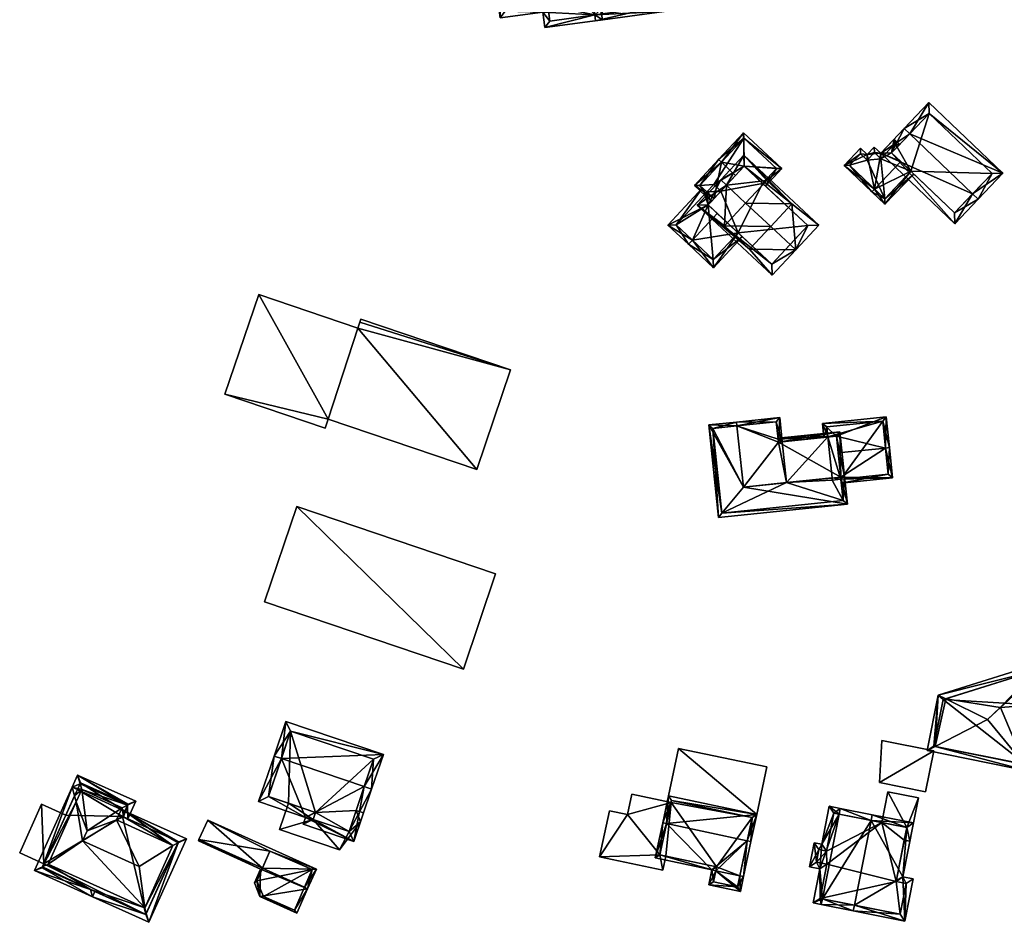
# Model space of a CAD drawing. Header units: inches. Extents: x 2685601 to 2690022, y 1235992 to 1239010.
# Tile 186 of 256: x 2689478 to 2689604, y 1237188 to 1237304. Entities that reach past the tile are written whole.
import ezdxf

# ---------------------------------------------------------------- set-up
doc = ezdxf.new("R2010")
doc.units = ezdxf.units.IN
doc.header["$MEASUREMENT"] = 0
doc.layers.add('Gebaeude Einzelhaus', color=10, linetype='Continuous')
doc.layers.add('Offenes Gebaeude', color=10, linetype='Continuous')

msp = doc.modelspace()

# ---------------------------------------------------------------- meshes
at = {"layer": 'Gebaeude Einzelhaus'}
mesh = msp.add_polyface(dxfattribs=at)
corners = [(2689550.09, 1237316.804, 490.164), (2689550.166, 1237316.203, 490.494), (2689550.91, 1237316.304, 490.494), (2689558.958, 1237311.053, 493.925), (2689551.709, 1237310.4, 493.747), (2689558.758, 1237318.123, 490.086), (2689550.069, 1237316.946, 490.086), (2689550.863, 1237309.956, 493.925), (2689550.819, 1237310.279, 493.747), (2689559.701, 1237311.154, 493.925), (2689551.614, 1237304.4, 490.663), (2689551.715, 1237303.656, 490.227), (2689560.555, 1237304.854, 490.227), (2689559.711, 1237305.496, 490.663), (2689558.115, 1237317.279, 490.495), (2689551.596, 1237311.236, 494.209), (2689539.457, 1237309.592, 494.209), (2689544.916, 1237304.771, 491.19), (2689551.614, 1237304.4, 490.495), (2689539.454, 1237304.031, 491.19), (2689538.714, 1237309.491, 494.209), (2689545.186, 1237302.773, 490.085), (2689552.606, 1237303.778, 490.085), (2689552.505, 1237304.52, 490.495), (2689544.186, 1237312.881, 492.653), (2689550.91, 1237316.304, 491.177), (2689544.263, 1237311.657, 493.378), (2689543.853, 1237316.448, 490.53), (2689550.663, 1237318.128, 490.086), (2689543.783, 1237317.196, 490.086), (2689539.132, 1237311.987, 492.776), (2689538.369, 1237312.036, 492.686), (2689550.09, 1237316.804, 490.818), (2689550.02, 1237317.284, 490.53), (2689550.166, 1237316.203, 491.177), (2689540.096, 1237304.875, 491.601), (2689545.559, 1237305.615, 491.601), (2689545.829, 1237303.616, 490.496), (2689552.505, 1237304.521, 481.485), (2689559.711, 1237305.496, 481.485), (2689551.614, 1237304.4, 481.485), (2689558.115, 1237317.279, 481.485), (2689550.166, 1237316.203, 481.485), (2689550.09, 1237316.804, 481.485), (2689550.069, 1237316.946, 481.485), (2689549.918, 1237316.925, 481.485), (2689550.02, 1237317.284, 481.485), (2689543.853, 1237316.448, 481.485), (2689539.736, 1237307.532, 490.499), (2689540.096, 1237304.875, 481.485), (2689539.736, 1237307.532, 481.485), (2689545.559, 1237305.615, 481.485), (2689545.829, 1237303.616, 481.485), (2689551.614, 1237304.399, 481.485), (2689544.186, 1237312.881, 481.485), (2689544.61, 1237306.141, 481.485)]
mesh.append_faces([[corners[k] for k in face] for face in [(21, 18, 22), (22, 18, 23), (17, 37, 21), (21, 37, 18), (17, 36, 37), (20, 35, 19), (19, 35, 17), (17, 35, 36), (20, 16, 35), (16, 20, 30), (30, 20, 31), (25, 33, 28), (28, 33, 29), (29, 33, 27), (34, 32, 25), (25, 32, 33), (16, 30, 20), (20, 30, 31), (16, 26, 30), (27, 28, 29), (24, 25, 27), (27, 25, 28), (16, 15, 26), (26, 15, 24), (24, 15, 25), (18, 22, 23), (18, 21, 22), (18, 17, 21), (17, 16, 19), (19, 16, 20), (18, 8, 17), (17, 8, 16), (16, 8, 15), (15, 8, 4), (6, 2, 0), (0, 2, 1), (9, 14, 5), (5, 14, 6), (6, 14, 2), (9, 3, 14), (10, 13, 11), (11, 13, 12), (12, 13, 9), (9, 13, 3), (10, 3, 7), (10, 12, 3), (3, 12, 9), (10, 11, 12), (5, 3, 9), (3, 4, 7), (7, 4, 8), (0, 2, 6), (6, 2, 5), (5, 2, 3), (3, 2, 4), (0, 1, 2)]], dxfattribs={"color": 13})
mesh.append_faces([[corners[k] for k in face] for face in [(55, 49, 50), (54, 51, 55), (55, 51, 49), (54, 53, 51), (51, 53, 52), (44, 45, 46), (46, 45, 47), (47, 45, 54), (54, 45, 53), (37, 52, 18), (18, 52, 53), (37, 51, 52), (37, 36, 51), (49, 51, 35), (35, 51, 36), (49, 48, 50), (48, 16, 30), (49, 35, 48), (48, 35, 16), (27, 33, 47), (47, 33, 46), (33, 6, 46), (46, 6, 44), (32, 0, 33), (33, 0, 6), (34, 1, 32), (32, 1, 0), (25, 2, 34), (34, 2, 1), (15, 2, 25), (15, 4, 2), (38, 41, 39), (38, 42, 41), (42, 45, 43), (43, 45, 44), (38, 40, 42), (42, 40, 45), (1, 42, 0), (0, 42, 43), (0, 43, 6), (6, 43, 44), (2, 42, 1), (14, 41, 2), (2, 41, 42), (14, 39, 41), (3, 13, 14), (14, 13, 39), (18, 13, 10), (40, 38, 18), (18, 38, 13), (13, 38, 39), (10, 7, 18), (18, 7, 8)]], dxfattribs={"color": 41})
mesh = msp.add_polyface(dxfattribs=at)
corners = [(2689600.306, 1237281.371, 491.047), (2689588.459, 1237286.598, 488.393), (2689597.998, 1237277.501, 488.393), (2689592.215, 1237289.087, 491.047), (2689591.491, 1237289.778, 491.047), (2689601.03, 1237280.681, 491.047), (2689604.213, 1237284.019, 488.393), (2689594.674, 1237293.115, 488.393), (2689589.873, 1237286.631, 488.997), (2689594.708, 1237291.701, 488.969), (2689597.964, 1237278.915, 488.997), (2689602.799, 1237283.985, 488.969), (2689597.964, 1237278.915, 481.759), (2689602.799, 1237283.985, 481.759), (2689594.708, 1237291.701, 481.759), (2689590.568, 1237287.359, 487.707), (2689590.568, 1237287.359, 481.759), (2689589.873, 1237286.631, 487.707), (2689592.359, 1237284.261, 487.513), (2689591.036, 1237285.522, 488.108), (2689592.359, 1237284.261, 481.759), (2689589.873, 1237286.631, 481.759)]
mesh.append_faces([[corners[k] for k in face] for face in [(11, 9, 6), (6, 9, 7), (5, 10, 0), (0, 11, 5), (5, 11, 6), (8, 10, 2), (2, 10, 5), (1, 8, 2), (3, 8, 4), (9, 3, 4), (7, 9, 4), (4, 8, 1), (3, 7, 4), (0, 6, 3), (3, 6, 7), (0, 5, 6), (0, 2, 5), (4, 1, 3), (3, 1, 0), (0, 1, 2)]], dxfattribs={"color": 13})
mesh.append_faces([[corners[k] for k in face] for face in [(13, 20, 14), (14, 20, 16), (16, 20, 21), (13, 12, 20), (12, 18, 20), (18, 8, 19), (19, 8, 17), (12, 10, 18), (18, 10, 8), (8, 15, 17), (15, 14, 16), (15, 9, 14), (8, 3, 15), (15, 3, 9), (9, 11, 14), (14, 11, 13), (11, 12, 13), (11, 10, 12), (11, 0, 10)]], dxfattribs={"color": 41})
mesh = msp.add_polyface(dxfattribs=at)
corners = [(2689570.879, 1237284.916, 488.342), (2689575.733, 1237284.634, 487.035), (2689570.806, 1237289.226, 487.035), (2689573.251, 1237282.705, 488.342), (2689573.617, 1237282.364, 488.342), (2689567.949, 1237285.429, 489.026), (2689567.584, 1237285.769, 489.026), (2689569.772, 1237283.729, 489.026), (2689564.464, 1237282.423, 487.984), (2689566.993, 1237280.748, 488.098), (2689566.652, 1237280.383, 487.984), (2689565.17, 1237282.448, 488.098), (2689575.026, 1237284.609, 487.246), (2689570.831, 1237288.52, 487.245), (2689573.251, 1237282.705, 481.395), (2689575.026, 1237284.609, 481.395), (2689570.831, 1237288.52, 481.395), (2689565.17, 1237282.448, 481.395), (2689566.066, 1237281.613, 487.33), (2689566.066, 1237281.613, 481.395), (2689566.993, 1237280.748, 487.828), (2689570.879, 1237284.916, 481.395), (2689566.943, 1237282.554, 481.395), (2689567.87, 1237281.689, 481.395)]
mesh.append_faces([[corners[k] for k in face] for face in [(1, 13, 2), (2, 13, 6), (6, 13, 5), (4, 12, 1), (1, 12, 13), (4, 3, 12), (5, 11, 6), (6, 11, 8), (8, 11, 10), (10, 11, 9), (5, 9, 7), (5, 8, 9), (9, 8, 10), (5, 6, 8), (0, 5, 7), (0, 2, 5), (5, 2, 6), (4, 1, 3), (3, 1, 0), (0, 1, 2)]], dxfattribs={"color": 13})
mesh.append_faces([[corners[k] for k in face] for face in [(16, 22, 17), (17, 22, 19), (16, 21, 22), (22, 21, 23), (16, 15, 21), (21, 15, 14), (9, 18, 20), (18, 17, 19), (9, 11, 18), (18, 11, 17), (5, 17, 11), (5, 16, 17), (5, 13, 16), (13, 15, 16), (13, 12, 15), (15, 12, 14), (14, 12, 3)]], dxfattribs={"color": 41})
mesh = msp.add_polyface(dxfattribs=at)
corners = [(2689592.359, 1237284.261, 487.513), (2689588.998, 1237280.013, 487.35), (2689592.72, 1237283.916, 487.35), (2689587.659, 1237281.98, 488.108), (2689587.314, 1237281.618, 488.108), (2689591.036, 1237285.522, 488.108), (2689590.568, 1237287.359, 487.707), (2689590.913, 1237287.721, 487.707), (2689590.189, 1237288.411, 487.458), (2689589.873, 1237286.631, 487.707), (2689588.459, 1237286.598, 487.458), (2689586.708, 1237286.423, 487.171), (2689587.629, 1237287.389, 487.171), (2689583.738, 1237285.029, 486.875), (2689585.848, 1237287.241, 486.875), (2689588.981, 1237280.719, 487.513), (2689585.865, 1237286.535, 487), (2689584.444, 1237285.045, 487), (2689587.645, 1237286.681, 487.296), (2689586.725, 1237285.716, 487.296), (2689590.205, 1237287.705, 487.582), (2689588.475, 1237285.891, 487.582), (2689590.568, 1237287.359, 481.759), (2689590.205, 1237287.705, 481.759), (2689588.475, 1237285.891, 481.759), (2689587.645, 1237286.681, 481.759), (2689586.725, 1237285.716, 481.759), (2689585.865, 1237286.535, 481.759), (2689584.444, 1237285.045, 481.759), (2689588.981, 1237280.719, 481.759), (2689592.359, 1237284.261, 481.759), (2689589.873, 1237286.631, 481.759)]
mesh.append_faces([[corners[k] for k in face] for face in [(4, 17, 3), (20, 7, 6), (20, 8, 7), (18, 10, 21), (21, 10, 20), (20, 10, 8), (18, 12, 10), (16, 11, 19), (19, 11, 18), (18, 11, 12), (16, 14, 11), (4, 13, 17), (17, 13, 16), (16, 13, 14), (4, 15, 1), (1, 15, 2), (2, 15, 0), (4, 3, 15), (3, 13, 4), (3, 11, 13), (13, 11, 14), (9, 10, 5), (5, 10, 3), (3, 10, 11), (11, 10, 12), (6, 8, 9), (9, 8, 10), (6, 7, 8), (3, 0, 5), (4, 1, 3), (3, 1, 0), (0, 1, 2)]], dxfattribs={"color": 13})
mesh.append_faces([[corners[k] for k in face] for face in [(26, 28, 27), (26, 29, 28), (31, 23, 22), (26, 24, 29), (29, 24, 30), (30, 24, 31), (31, 24, 23), (26, 25, 24), (0, 15, 30), (30, 15, 29), (3, 29, 15), (3, 28, 29), (3, 17, 28), (17, 16, 28), (28, 16, 27), (16, 26, 27), (16, 19, 26), (19, 18, 26), (26, 18, 25), (18, 24, 25), (18, 21, 24), (21, 20, 24), (24, 20, 23), (23, 20, 22), (22, 20, 6)]], dxfattribs={"color": 41})
mesh = msp.add_polyface(dxfattribs=at)
corners = [(2689570.829, 1237286.33, 488.648), (2689573.773, 1237283.084, 488.84), (2689577.006, 1237280.069, 488.841), (2689568.596, 1237282.467, 490.922), (2689571.058, 1237280.171, 490.922), (2689577.523, 1237274.144, 490.922), (2689574.292, 1237277.157, 490.922), (2689580.489, 1237277.326, 488.648), (2689567.864, 1237283.149, 490.922), (2689571.568, 1237274.234, 488.887), (2689564.818, 1237279.881, 488.648), (2689574.478, 1237270.878, 488.648), (2689568.334, 1237277.25, 488.889), (2689568.334, 1237277.25, 490.163), (2689574.291, 1237277.156, 490.922), (2689571.568, 1237274.234, 490.163), (2689577.006, 1237280.069, 489.974), (2689573.773, 1237283.084, 489.974), (2689579.075, 1237277.276, 489.17), (2689574.428, 1237272.291, 489.156), (2689576.791, 1237274.825, 490.921), (2689570.879, 1237284.916, 489.171), (2689566.231, 1237279.931, 489.156), (2689579.075, 1237277.276, 481.395), (2689574.428, 1237272.291, 481.395), (2689573.251, 1237282.705, 488.342), (2689573.251, 1237282.705, 481.395), (2689570.879, 1237284.916, 488.342), (2689569.772, 1237283.729, 489.026), (2689566.993, 1237280.748, 488.098), (2689566.231, 1237279.931, 487.828), (2689566.993, 1237280.748, 487.828), (2689567.402, 1237278.839, 488.458), (2689570.087, 1237276.337, 487.276), (2689570.087, 1237276.337, 481.395), (2689567.87, 1237281.689, 481.395), (2689566.231, 1237279.931, 481.395), (2689570.879, 1237284.916, 481.395)]
mesh.append_faces([[corners[k] for k in face] for face in [(22, 19, 10), (10, 19, 11), (3, 22, 8), (21, 3, 8), (8, 22, 10), (0, 21, 8), (18, 21, 7), (7, 21, 0), (5, 19, 20), (20, 18, 5), (11, 19, 5), (5, 18, 7), (17, 4, 16), (16, 4, 14), (15, 14, 13), (13, 14, 4), (3, 12, 4), (9, 5, 6), (9, 11, 5), (8, 10, 3), (3, 10, 12), (12, 10, 9), (9, 10, 11), (3, 0, 8), (0, 2, 7), (7, 2, 5), (5, 2, 6), (4, 1, 3), (3, 1, 0), (0, 1, 2)]], dxfattribs={"color": 13})
mesh.append_faces([[corners[k] for k in face] for face in [(26, 35, 37), (23, 34, 26), (26, 34, 35), (35, 34, 36), (23, 24, 34), (24, 33, 34), (32, 22, 30), (24, 19, 33), (33, 19, 32), (32, 19, 22), (22, 29, 30), (30, 29, 31), (28, 21, 27), (22, 3, 29), (29, 3, 28), (28, 3, 21), (21, 25, 27), (25, 23, 26), (21, 18, 25), (25, 18, 23), (18, 19, 23), (23, 19, 24), (18, 20, 19), (12, 15, 13), (12, 9, 15), (12, 13, 4), (17, 1, 4), (2, 17, 16), (2, 1, 17), (14, 2, 16), (9, 14, 15)]], dxfattribs={"color": 41})
mesh = msp.add_polyface(dxfattribs=at)
corners = [(2689566.231, 1237279.931, 487.828), (2689565.517, 1237282.125, 487.035), (2689561.045, 1237277.328, 487.035), (2689566.066, 1237281.613, 487.33), (2689564.204, 1237275.408, 488.458), (2689563.693, 1237274.86, 488.458), (2689567.402, 1237278.839, 488.458), (2689566.993, 1237280.748, 487.828), (2689566.925, 1237271.846, 487.035), (2689570.635, 1237275.826, 487.035), (2689570.087, 1237276.337, 487.276), (2689562.105, 1237277.365, 487.33), (2689566.888, 1237272.906, 487.276), (2689562.105, 1237277.365, 481.395), (2689566.066, 1237281.613, 481.395), (2689566.888, 1237272.906, 481.395), (2689570.087, 1237276.337, 481.395), (2689566.943, 1237282.554, 481.395), (2689567.87, 1237281.689, 481.395), (2689566.231, 1237279.931, 481.395)]
mesh.append_faces([[corners[k] for k in face] for face in [(8, 12, 9), (9, 12, 10), (8, 5, 12), (12, 5, 4), (11, 1, 3), (11, 2, 1), (11, 5, 2), (11, 4, 5), (8, 4, 5), (8, 10, 4), (4, 10, 6), (8, 9, 10), (3, 0, 7), (0, 4, 6), (0, 2, 4), (4, 2, 5), (3, 1, 0), (0, 1, 2)]], dxfattribs={"color": 13})
mesh.append_faces([[corners[k] for k in face] for face in [(14, 19, 13), (13, 19, 15), (15, 19, 16), (14, 18, 19), (14, 17, 18), (10, 12, 16), (16, 12, 15), (4, 15, 12), (4, 13, 15), (4, 11, 13), (13, 3, 14), (13, 11, 3)]], dxfattribs={"color": 41})
mesh = msp.add_polyface(dxfattribs=at)
corners = [(2689521.109, 1237264.07, 488.823), (2689536.436, 1237245.835, 488.823), (2689540.79, 1237258.696, 488.823), (2689517.269, 1237252.324, 488.823), (2689521.36, 1237264.813, 488.823), (2689521.5, 1237265.225, 488.823), (2689508.33, 1237268.395, 488.823), (2689503.981, 1237255.545, 488.823), (2689516.881, 1237251.178, 488.823), (2689540.79, 1237258.696, 480.459), (2689536.436, 1237245.835, 480.459), (2689521.5, 1237265.225, 480.459), (2689521.36, 1237264.813, 480.459), (2689521.109, 1237264.07, 480.459), (2689508.33, 1237268.395, 480.459), (2689503.981, 1237255.545, 480.459), (2689516.881, 1237251.178, 480.459), (2689517.269, 1237252.324, 480.459)]
mesh.append_faces([[corners[k] for k in face] for face in [(3, 7, 8), (3, 6, 7), (3, 0, 6), (0, 2, 4), (4, 2, 5), (3, 1, 0), (0, 1, 2)]], dxfattribs={"color": 13})
mesh.append_faces([[corners[k] for k in face] for face in [(14, 17, 15), (15, 17, 16), (9, 12, 11), (14, 13, 17), (17, 13, 10), (10, 13, 9), (9, 13, 12), (1, 3, 10), (10, 3, 17), (3, 8, 17), (17, 8, 16), (8, 7, 16), (16, 7, 15), (7, 6, 15), (15, 6, 14), (6, 0, 14), (14, 0, 13), (0, 4, 13), (13, 4, 12), (4, 5, 12), (12, 5, 11), (5, 2, 11), (11, 2, 9), (2, 1, 9), (9, 1, 10)]], dxfattribs={"color": 41})
mesh = msp.add_polyface(dxfattribs=at)
corners = [(2689569.948, 1237251.464, 490.794), (2689575.449, 1237252.539, 488.14), (2689569.896, 1237251.961, 490.794), (2689575.292, 1237249.387, 488.368), (2689575.771, 1237249.437, 488.139), (2689570.766, 1237243.584, 490.794), (2689575.248, 1237249.743, 488.371), (2689575.004, 1237251.99, 488.376), (2689575.274, 1237249.385, 488.377), (2689583.304, 1237244.886, 490.794), (2689583.801, 1237244.938, 490.794), (2689583.201, 1237250.711, 488.139), (2689575.248, 1237249.743, 488.204), (2689575.233, 1237249.884, 488.139), (2689575.274, 1237249.385, 488.368), (2689582.755, 1237250.163, 488.367), (2689567.994, 1237240.219, 489.325), (2689567.545, 1237239.674, 489.087), (2689584.169, 1237241.4, 489.087), (2689567.998, 1237240.224, 489.327), (2689583.62, 1237241.846, 489.327), (2689566.306, 1237251.589, 489.087), (2689566.855, 1237251.143, 489.323), (2689575.274, 1237249.385, 479.479), (2689575.771, 1237249.437, 479.479), (2689575.248, 1237249.743, 479.479), (2689575.004, 1237251.99, 479.479), (2689569.948, 1237251.464, 479.479), (2689570.766, 1237243.584, 479.479), (2689576.32, 1237244.161, 479.479), (2689582.981, 1237247.987, 487.385), (2689583.304, 1237244.886, 486.628), (2689582.755, 1237250.163, 486.448), (2689581.644, 1237250.047, 486.448), (2689581.644, 1237250.047, 479.479), (2689582.192, 1237244.77, 479.479), (2689583.62, 1237241.846, 479.479), (2689567.998, 1237240.224, 479.479), (2689583.333, 1237244.604, 486.559), (2689583.333, 1237244.604, 479.479), (2689582.221, 1237244.488, 479.479), (2689566.855, 1237251.143, 479.479), (2689567.994, 1237240.219, 479.479)]
mesh.append_faces([[corners[k] for k in face] for face in [(2, 22, 21), (0, 22, 2), (21, 22, 17), (17, 22, 16), (0, 21, 5), (5, 21, 19), (19, 21, 16), (16, 21, 17), (0, 2, 21), (20, 16, 19), (20, 18, 16), (16, 18, 17), (20, 10, 18), (20, 9, 10), (16, 18, 19), (19, 18, 5), (5, 18, 9), (9, 18, 10), (16, 17, 18), (12, 3, 14), (12, 15, 3), (15, 10, 9), (15, 11, 10), (12, 13, 15), (15, 13, 11), (9, 3, 5), (3, 12, 14), (9, 11, 3), (3, 11, 12), (12, 11, 13), (9, 10, 11), (1, 7, 2), (2, 7, 0), (6, 3, 8), (1, 4, 7), (7, 4, 6), (6, 4, 3), (3, 0, 5), (4, 1, 3), (3, 1, 0), (0, 1, 2)]], dxfattribs={"color": 13})
mesh.append_faces([[corners[k] for k in face] for face in [(41, 37, 42), (41, 28, 37), (41, 27, 28), (16, 37, 19), (16, 42, 37), (16, 22, 42), (42, 22, 41), (22, 27, 41), (22, 0, 27), (40, 29, 35), (29, 37, 28), (40, 36, 29), (29, 36, 37), (40, 39, 36), (9, 38, 31), (38, 36, 39), (9, 20, 38), (38, 20, 36), (20, 19, 36), (36, 19, 37), (29, 34, 35), (29, 24, 34), (24, 33, 34), (33, 15, 32), (24, 4, 33), (33, 4, 15), (15, 4, 3), (15, 30, 32), (15, 9, 30), (30, 9, 31), (28, 23, 29), (29, 23, 24), (28, 27, 23), (23, 27, 25), (25, 27, 26), (0, 7, 27), (27, 7, 26), (12, 7, 6), (12, 26, 7), (12, 25, 26), (14, 6, 8), (14, 12, 6), (14, 23, 12), (12, 23, 25), (3, 14, 8), (3, 4, 14), (14, 4, 23), (23, 4, 24)]], dxfattribs={"color": 41})
mesh = msp.add_polyface(dxfattribs=at)
corners = [(2689589.979, 1237244.791, 486.438), (2689589.575, 1237248.671, 487.385), (2689589.078, 1237248.619, 487.385), (2689583.304, 1237244.886, 486.628), (2689582.981, 1237247.987, 487.385), (2689583.333, 1237244.604, 486.559), (2689583.385, 1237244.106, 486.438), (2689582.755, 1237250.163, 486.448), (2689589.164, 1237252.633, 485.679), (2689580.961, 1237251.78, 485.679), (2689581.644, 1237250.047, 486.448), (2689581.147, 1237249.996, 486.448), (2689589.43, 1237245.238, 486.56), (2689588.718, 1237252.084, 485.893), (2689581.51, 1237251.334, 485.893), (2689589.43, 1237245.238, 479.479), (2689588.718, 1237252.084, 479.479), (2689581.51, 1237251.334, 479.479), (2689581.644, 1237250.047, 479.479), (2689583.333, 1237244.604, 479.479), (2689582.192, 1237244.77, 479.479), (2689582.221, 1237244.488, 479.479)]
mesh.append_faces([[corners[k] for k in face] for face in [(9, 14, 11), (11, 14, 10), (1, 13, 8), (8, 13, 9), (9, 13, 14), (1, 2, 13), (0, 12, 1), (1, 12, 2), (0, 6, 12), (12, 6, 5), (2, 7, 4), (7, 9, 10), (10, 9, 11), (1, 8, 2), (2, 8, 7), (7, 8, 9), (0, 5, 6), (0, 3, 5), (0, 2, 3), (3, 2, 4), (0, 1, 2)]], dxfattribs={"color": 13})
mesh.append_faces([[corners[k] for k in face] for face in [(16, 18, 17), (16, 19, 18), (18, 19, 20), (20, 19, 21), (16, 15, 19), (15, 5, 19), (15, 12, 5), (17, 18, 14), (14, 18, 10), (14, 13, 17), (17, 13, 16), (2, 16, 13), (2, 15, 16), (2, 12, 15)]], dxfattribs={"color": 41})
mesh = msp.add_polyface(dxfattribs=at)
corners = [(2689534.701, 1237220.156, 482.993), (2689538.858, 1237232.434, 482.993), (2689513.251, 1237241.101, 482.993), (2689509.096, 1237228.824, 482.993), (2689513.251, 1237241.101, 474.747), (2689538.858, 1237232.434, 474.747), (2689509.096, 1237228.824, 474.747), (2689534.701, 1237220.156, 474.747)]
mesh.append_faces([[corners[k] for k in face] for face in [(0, 2, 3), (0, 1, 2)]], dxfattribs={"color": 13})
mesh.append_faces([[corners[k] for k in face] for face in [(4, 7, 6), (4, 5, 7), (1, 0, 5), (5, 0, 7), (0, 3, 7), (7, 3, 6), (3, 2, 6), (6, 2, 4), (2, 1, 4), (4, 1, 5)]], dxfattribs={"color": 41})
mesh = msp.add_polyface(dxfattribs=at)
corners = [(2689595.496, 1237210.189, 483.797), (2689595.874, 1237216.799, 483.525), (2689594.43, 1237209.639, 483.525), (2689596.849, 1237216.317, 483.831), (2689602.225, 1237213.663, 485.516), (2689608.472, 1237219.93, 483.836), (2689603.883, 1237215.183, 485.126), (2689609.36, 1237220.207, 483.836), (2689603.855, 1237215.189, 485.12), (2689608.475, 1237219.944, 483.831), (2689610.681, 1237221.419, 483.525), (2689609.382, 1237220.227, 483.831), (2689607.761, 1237206.95, 483.525), (2689607.003, 1237207.869, 483.797), (2689609.455, 1237215.346, 483.525), (2689608.72, 1237215.494, 483.746), (2689608.421, 1237215.555, 483.836), (2689609.695, 1237220.325, 483.746), (2689610.512, 1237220.581, 483.525), (2689596.521, 1237216.215, 483.743), (2689595.314, 1237210.226, 483.743), (2689607.175, 1237207.834, 483.746), (2689608.471, 1237214.258, 483.746), (2689603.855, 1237215.189, 485.135), (2689607.175, 1237207.834, 473.979), (2689608.72, 1237215.494, 473.979), (2689608.475, 1237219.944, 473.979), (2689609.695, 1237220.325, 473.979), (2689596.521, 1237216.215, 473.979), (2689595.314, 1237210.226, 473.979)]
mesh.append_faces([[corners[k] for k in face] for face in [(4, 6, 23), (14, 22, 15), (14, 12, 22), (22, 12, 21), (21, 12, 13), (10, 17, 11), (10, 18, 17), (2, 0, 12), (12, 0, 13), (1, 20, 2), (2, 20, 0), (3, 19, 1), (1, 19, 20), (10, 9, 1), (1, 9, 3), (10, 11, 9), (11, 17, 10), (10, 17, 18), (6, 16, 7), (6, 13, 16), (16, 13, 15), (15, 13, 14), (14, 13, 12), (6, 4, 13), (0, 13, 4), (2, 12, 0), (0, 12, 13), (8, 3, 4), (8, 9, 3), (3, 9, 1), (1, 9, 10), (10, 9, 11), (8, 5, 9), (8, 6, 5), (5, 6, 7), (3, 0, 4), (3, 1, 0), (0, 1, 2)]], dxfattribs={"color": 13})
mesh.append_faces([[corners[k] for k in face] for face in [(8, 4, 23), (6, 8, 23), (28, 24, 29), (26, 25, 28), (28, 25, 24), (26, 27, 25), (29, 0, 20), (29, 24, 0), (0, 24, 13), (13, 24, 21), (20, 19, 29), (29, 19, 28), (3, 28, 19), (9, 26, 3), (3, 26, 28), (9, 17, 26), (26, 17, 27), (9, 11, 17), (22, 25, 15), (21, 24, 22), (22, 24, 25)]], dxfattribs={"color": 41})
mesh = msp.add_polyface(dxfattribs=at)
corners = [(2689511.252, 1237208.624, 480.806), (2689508.326, 1237203.094, 476.86), (2689514.378, 1237201.049, 476.861), (2689510.305, 1237208.944, 480.806), (2689520.604, 1237197.945, 476.256), (2689514.074, 1237200.154, 476.256), (2689521.938, 1237205.01, 480.806), (2689522.884, 1237204.69, 480.806), (2689524.394, 1237209.154, 477.963), (2689511.814, 1237213.408, 477.963), (2689515.343, 1237200.781, 476.896), (2689519.977, 1237199.213, 476.895), (2689523.127, 1237208.527, 478.566), (2689512.441, 1237212.141, 478.566), (2689509.594, 1237203.721, 477.498), (2689515.647, 1237201.676, 477.499), (2689512.441, 1237212.141, 468.858), (2689523.127, 1237208.527, 468.858), (2689509.594, 1237203.721, 468.858), (2689512.153, 1237202.856, 474.451), (2689512.153, 1237202.856, 468.858), (2689515.647, 1237201.676, 474.451), (2689515.343, 1237200.781, 474.451), (2689519.977, 1237199.213, 474.451), (2689520.901, 1237201.944, 474.451), (2689520.901, 1237201.944, 468.858), (2689515.647, 1237201.676, 468.858), (2689519.977, 1237199.213, 468.858), (2689515.343, 1237200.781, 468.858)]
mesh.append_faces([[corners[k] for k in face] for face in [(15, 10, 2), (14, 15, 2), (1, 14, 2), (0, 14, 3), (13, 0, 3), (3, 14, 1), (9, 13, 3), (12, 13, 8), (8, 13, 9), (11, 6, 7), (7, 6, 12), (7, 12, 8), (10, 11, 4), (4, 11, 7), (2, 10, 5), (5, 10, 4), (0, 9, 3), (7, 8, 6), (6, 8, 0), (0, 8, 9), (6, 4, 7), (0, 2, 6), (6, 2, 4), (4, 2, 5), (3, 1, 0), (0, 1, 2)]], dxfattribs={"color": 13})
mesh.append_faces([[corners[k] for k in face] for face in [(16, 20, 18), (25, 26, 17), (17, 26, 16), (16, 26, 20), (25, 27, 26), (26, 27, 28), (17, 24, 25), (24, 11, 23), (24, 6, 11), (17, 12, 24), (24, 12, 6), (11, 22, 23), (11, 10, 22), (21, 10, 15), (21, 22, 10), (15, 19, 21), (19, 18, 20), (15, 14, 19), (19, 14, 18), (14, 16, 18), (0, 13, 14), (14, 13, 16), (13, 12, 16), (16, 12, 17)]], dxfattribs={"color": 41})
mesh = msp.add_polyface(dxfattribs=at)
corners = [(2689484.304, 1237204.931, 473.056), (2689479.445, 1237194.185, 473.056), (2689480.497, 1237194.693, 473.656), (2689484.825, 1237203.063, 474.052), (2689481.193, 1237195.028, 474.052), (2689484.618, 1237203.807, 473.655), (2689493.796, 1237188.52, 473.558), (2689494.17, 1237187.528, 473.056), (2689493.856, 1237188.653, 473.656), (2689486.923, 1237190.804, 473.056), (2689493.649, 1237189.396, 474.052), (2689486.66, 1237191.745, 473.557), (2689499.029, 1237198.274, 473.056), (2689497.977, 1237197.766, 473.656), (2689497.281, 1237197.431, 474.052), (2689490.901, 1237201.126, 473.558), (2689491.098, 1237201.86, 473.056), (2689490.789, 1237201.177, 473.558), (2689490.034, 1237200.708, 474.052), (2689484.986, 1237204.622, 473.056), (2689492.945, 1237194.714, 478.033), (2689485.65, 1237198.011, 478.033), (2689480.437, 1237194.559, 473.558), (2689498.037, 1237197.9, 473.558), (2689485.324, 1237205.369, 473.656), (2689485.01, 1237206.494, 473.056), (2689485.531, 1237204.625, 474.052), (2689491.435, 1237202.606, 473.656), (2689492.488, 1237203.114, 473.056), (2689490.74, 1237202.27, 474.052), (2689491.473, 1237200.868, 473.056), (2689486.923, 1237190.805, 473.056), (2689487.232, 1237191.487, 473.056), (2689486.235, 1237199.308, 478.033), (2689491.496, 1237202.74, 473.557), (2689485.384, 1237205.502, 473.558), (2689490.789, 1237201.177, 473.656), (2689480.668, 1237195.07, 470.609), (2689480.437, 1237194.559, 463.98), (2689483.49, 1237201.313, 470.609), (2689484.986, 1237204.622, 463.98), (2689483.49, 1237201.313, 463.98), (2689480.668, 1237195.07, 463.98), (2689493.796, 1237188.52, 463.98), (2689498.037, 1237197.9, 463.98), (2689490.789, 1237201.177, 463.98), (2689491.098, 1237201.86, 463.98), (2689491.496, 1237202.74, 463.98), (2689485.384, 1237205.502, 463.98)]
mesh.append_faces([[corners[k] for k in face] for face in [(27, 15, 36), (28, 30, 27), (27, 30, 15), (31, 11, 32), (25, 35, 24), (28, 34, 25), (25, 34, 35), (28, 27, 34), (5, 0, 24), (24, 0, 25), (3, 33, 26), (3, 21, 33), (29, 26, 33), (33, 18, 29), (33, 21, 18), (31, 32, 11), (27, 30, 28), (18, 15, 29), (29, 15, 27), (27, 15, 30), (27, 26, 29), (27, 24, 26), (28, 25, 27), (27, 25, 24), (26, 5, 3), (24, 0, 26), (26, 0, 5), (24, 25, 0), (23, 12, 13), (17, 16, 15), (15, 16, 23), (23, 16, 12), (7, 13, 12), (7, 8, 13), (22, 1, 2), (11, 9, 22), (22, 9, 1), (7, 6, 8), (7, 9, 6), (19, 5, 0), (1, 0, 2), (2, 0, 5), (3, 4, 21), (18, 20, 14), (18, 21, 20), (20, 21, 10), (10, 21, 4), (20, 10, 14), (19, 0, 5), (14, 15, 18), (12, 16, 13), (13, 16, 14), (14, 16, 15), (15, 16, 17), (7, 13, 8), (8, 13, 10), (10, 13, 14), (7, 12, 13), (11, 1, 9), (11, 2, 1), (11, 4, 2), (6, 10, 11), (11, 10, 4), (6, 8, 10), (7, 6, 9), (6, 7, 8), (0, 2, 5), (5, 2, 3), (3, 2, 4), (0, 1, 2)]], dxfattribs={"color": 13})
mesh.append_faces([[corners[k] for k in face] for face in [(46, 48, 47), (46, 40, 48), (35, 19, 24), (24, 19, 5), (35, 48, 19), (19, 48, 40), (35, 34, 48), (48, 34, 47), (36, 16, 27), (27, 16, 34), (34, 16, 47), (47, 16, 46), (36, 17, 16), (15, 17, 36), (42, 43, 38), (40, 45, 41), (41, 45, 42), (42, 45, 43), (43, 45, 44), (40, 46, 45), (17, 45, 16), (16, 45, 46), (15, 45, 17), (23, 44, 15), (15, 44, 45), (13, 44, 23), (8, 43, 13), (13, 43, 44), (8, 6, 43), (11, 43, 6), (11, 38, 43), (11, 22, 38), (38, 37, 42), (39, 40, 41), (39, 19, 40), (39, 5, 19), (37, 2, 39), (39, 2, 5), (38, 22, 37), (37, 22, 2)]], dxfattribs={"color": 41})
mesh = msp.add_polyface(dxfattribs=at)
corners = [(2689552.256, 1237195.95, 479.105), (2689555.86, 1237201.395, 479.105), (2689553.511, 1237201.891, 479.105), (2689560.02, 1237196.201, 479.105), (2689561.451, 1237202.968, 479.105), (2689556.416, 1237204.031, 479.105), (2689560.409, 1237194.229, 479.105), (2689560.791, 1237196.038, 479.105), (2689555.86, 1237201.395, 471.366), (2689556.416, 1237204.031, 471.366), (2689553.511, 1237201.891, 471.366), (2689552.256, 1237195.95, 471.366), (2689560.409, 1237194.229, 471.366), (2689560.791, 1237196.038, 471.366), (2689561.451, 1237202.968, 471.366), (2689560.02, 1237196.201, 471.366)]
mesh.append_faces([[corners[k] for k in face] for face in [(3, 6, 7), (3, 0, 6), (5, 1, 4), (4, 1, 3), (3, 1, 0), (0, 1, 2)]], dxfattribs={"color": 13})
mesh.append_faces([[corners[k] for k in face] for face in [(8, 11, 10), (8, 15, 11), (11, 15, 12), (12, 15, 13), (8, 14, 15), (8, 9, 14), (9, 4, 14), (9, 5, 4), (12, 13, 6), (6, 13, 7), (6, 0, 12), (12, 0, 11), (0, 2, 11), (11, 2, 10), (2, 1, 10), (10, 1, 8), (1, 5, 8), (8, 5, 9)]], dxfattribs={"color": 41})
mesh = msp.add_polyface(dxfattribs=at)
corners = [(2689560.873, 1237200.237, 483.183), (2689572.486, 1237201.431, 479.105), (2689561.121, 1237203.831, 479.105), (2689571.26, 1237198.042, 483.183), (2689571.749, 1237197.939, 483.183), (2689560.384, 1237200.34, 483.183), (2689559.428, 1237195.815, 479.105), (2689566.72, 1237194.275, 479.105), (2689567.21, 1237194.172, 479.105), (2689570.305, 1237193.518, 479.105), (2689570.794, 1237193.415, 479.105), (2689560.02, 1237196.201, 479.546), (2689567.313, 1237194.661, 479.546), (2689571.894, 1237201.045, 479.676), (2689561.508, 1237203.239, 479.676), (2689566.319, 1237192.374, 478.156), (2689570.391, 1237191.514, 478.156), (2689570.005, 1237192.106, 478.4), (2689566.911, 1237192.76, 478.4), (2689571.894, 1237201.045, 471.366), (2689570.305, 1237193.518, 471.366), (2689561.508, 1237203.239, 471.366), (2689561.451, 1237202.968, 479.105), (2689561.451, 1237202.968, 471.366), (2689560.02, 1237196.201, 479.105), (2689560.791, 1237196.038, 479.105), (2689567.313, 1237194.661, 471.366), (2689560.791, 1237196.038, 471.366), (2689567.21, 1237194.172, 471.366), (2689560.02, 1237196.201, 471.366), (2689566.911, 1237192.76, 471.366), (2689570.005, 1237192.106, 471.366)]
mesh.append_faces([[corners[k] for k in face] for face in [(8, 18, 7), (10, 17, 9), (16, 17, 10), (18, 17, 15), (7, 18, 15), (15, 17, 16), (8, 16, 9), (9, 16, 10), (7, 15, 8), (8, 15, 16), (1, 14, 2), (2, 14, 5), (5, 14, 0), (4, 13, 1), (1, 13, 14), (4, 3, 13), (9, 3, 10), (10, 3, 4), (7, 12, 8), (5, 11, 6), (6, 11, 7), (7, 11, 12), (5, 0, 11), (3, 10, 4), (3, 9, 10), (3, 8, 9), (0, 7, 3), (3, 7, 8), (5, 6, 0), (0, 6, 7), (0, 2, 5), (4, 1, 3), (3, 1, 0), (0, 1, 2)]], dxfattribs={"color": 13})
mesh.append_faces([[corners[k] for k in face] for face in [(28, 20, 31), (28, 31, 30), (9, 17, 20), (20, 17, 31), (17, 18, 31), (31, 18, 30), (18, 28, 30), (18, 8, 28), (19, 23, 21), (23, 27, 29), (28, 26, 20), (20, 26, 19), (19, 26, 23), (23, 26, 27), (8, 26, 28), (8, 12, 26), (26, 25, 27), (25, 11, 24), (26, 12, 25), (25, 12, 11), (11, 22, 24), (22, 21, 23), (22, 14, 21), (11, 0, 22), (22, 0, 14), (14, 13, 21), (21, 13, 19), (3, 9, 13), (13, 9, 19), (19, 9, 20)]], dxfattribs={"color": 41})
mesh = msp.add_polyface(dxfattribs=at)
corners = [(2689591.811, 1237199.743, 477.595), (2689593.323, 1237203.54, 477.595), (2689589.385, 1237204.314, 477.595), (2689592.228, 1237197.971, 477.595), (2689588.611, 1237200.372, 477.595), (2689591.491, 1237198.116, 477.595), (2689589.385, 1237204.314, 470.36), (2689593.323, 1237203.54, 470.36), (2689588.611, 1237200.372, 470.36), (2689591.491, 1237198.116, 470.36), (2689592.228, 1237197.971, 470.36), (2689591.811, 1237199.743, 470.36)]
mesh.append_faces([[corners[k] for k in face] for face in [(3, 0, 5), (0, 2, 4), (3, 1, 0), (0, 1, 2)]], dxfattribs={"color": 13})
mesh.append_faces([[corners[k] for k in face] for face in [(7, 11, 6), (6, 11, 8), (7, 10, 11), (11, 10, 9), (1, 3, 7), (7, 3, 10), (10, 3, 9), (9, 3, 5), (6, 8, 2), (2, 8, 4), (2, 1, 6), (6, 1, 7)]], dxfattribs={"color": 41})
mesh = msp.add_polyface(dxfattribs=at)
corners = [(2689480.365, 1237202.725, 470.609), (2689477.543, 1237196.483, 470.609), (2689480.668, 1237195.07, 470.609), (2689483.49, 1237201.313, 470.609), (2689480.365, 1237202.725, 463.98), (2689483.49, 1237201.313, 463.98), (2689477.543, 1237196.483, 463.98), (2689480.668, 1237195.07, 463.98)]
mesh.append_faces([[corners[k] for k in face] for face in [(0, 2, 3), (0, 1, 2)]], dxfattribs={"color": 13})
mesh.append_faces([[corners[k] for k in face] for face in [(5, 7, 4), (4, 7, 6), (6, 7, 1), (1, 7, 2), (1, 0, 6), (6, 0, 4), (4, 3, 5), (4, 0, 3)]], dxfattribs={"color": 41})
mesh = msp.add_polyface(dxfattribs=at)
corners = [(2689515.343, 1237200.781, 474.451), (2689512.153, 1237202.856, 474.451), (2689511.015, 1237199.493, 474.451), (2689515.647, 1237201.676, 474.451), (2689518.738, 1237196.881, 474.451), (2689519.977, 1237199.213, 474.451), (2689521.454, 1237200.46, 474.451), (2689520.901, 1237201.944, 474.451), (2689521.848, 1237201.624, 474.451), (2689521.848, 1237201.624, 468.858), (2689521.454, 1237200.46, 468.858), (2689520.901, 1237201.944, 468.858), (2689511.015, 1237199.493, 468.858), (2689512.153, 1237202.856, 468.858), (2689518.738, 1237196.881, 468.858), (2689515.647, 1237201.676, 468.858), (2689515.343, 1237200.781, 468.858), (2689519.977, 1237199.213, 468.858)]
mesh.append_faces([[corners[k] for k in face] for face in [(5, 6, 7), (7, 6, 8), (0, 4, 5), (5, 4, 6), (0, 2, 4), (3, 1, 0), (0, 1, 2)]], dxfattribs={"color": 13})
mesh.append_faces([[corners[k] for k in face] for face in [(10, 11, 9), (14, 17, 10), (10, 17, 11), (13, 16, 12), (12, 16, 14), (14, 16, 17), (13, 15, 16), (6, 4, 10), (10, 4, 14), (4, 2, 14), (14, 2, 12), (13, 12, 1), (1, 12, 2), (9, 11, 8), (8, 11, 7), (8, 6, 9), (9, 6, 10)]], dxfattribs={"color": 41})
mesh = msp.add_polyface(dxfattribs=at)
corners = [(2689580.953, 1237190.549, 478.584), (2689584.921, 1237189.003, 481.996), (2689585.066, 1237189.739, 481.996), (2689580.808, 1237189.813, 478.584), (2689587.211, 1237200.647, 481.996), (2689583.241, 1237202.191, 478.584), (2689587.356, 1237201.383, 481.996), (2689583.096, 1237201.456, 478.584), (2689591.326, 1237193.386, 478.114), (2689591.566, 1237187.696, 477.161), (2689592.634, 1237193.129, 477.161), (2689592.693, 1237200.334, 478.113), (2689581.826, 1237202.47, 478.076), (2689580.868, 1237197.59, 478.076), (2689579.294, 1237194.685, 477.73), (2689579.903, 1237197.78, 477.73), (2689580.638, 1237194.42, 478.211), (2689579.771, 1237190.016, 478.211), (2689580.653, 1237190.608, 478.476), (2689590.975, 1237188.576, 477.696), (2689591.754, 1237192.538, 477.697), (2689591.811, 1237199.743, 478.649), (2689590.446, 1237192.795, 478.649), (2689582.418, 1237201.589, 478.34), (2689580.494, 1237196.899, 477.994), (2689581.459, 1237196.709, 478.34), (2689580.174, 1237195.276, 477.993), (2689581.518, 1237195.011, 478.476), (2689582.418, 1237201.589, 470.36), (2689588.611, 1237200.372, 477.595), (2689591.811, 1237199.743, 477.595), (2689588.611, 1237200.372, 470.36), (2689581.459, 1237196.709, 470.36), (2689580.494, 1237196.899, 470.36), (2689580.174, 1237195.276, 470.36), (2689581.518, 1237195.011, 470.36), (2689580.653, 1237190.608, 470.36), (2689590.975, 1237188.576, 470.36), (2689591.754, 1237192.538, 470.36), (2689590.446, 1237192.795, 470.36), (2689591.491, 1237198.116, 477.595), (2689591.491, 1237198.116, 470.36), (2689591.811, 1237199.743, 470.36)]
mesh.append_faces([[corners[k] for k in face] for face in [(27, 18, 16), (26, 27, 16), (14, 26, 16), (24, 26, 15), (15, 26, 14), (25, 24, 13), (23, 25, 13), (13, 24, 15), (12, 23, 13), (7, 23, 5), (4, 7, 5), (5, 23, 12), (21, 4, 6), (6, 4, 5), (11, 21, 6), (20, 22, 8), (8, 22, 21), (8, 21, 11), (10, 20, 8), (19, 20, 9), (9, 20, 10), (2, 19, 1), (1, 19, 9), (0, 2, 3), (18, 0, 3), (3, 2, 1), (16, 18, 17), (17, 18, 3), (0, 17, 3), (7, 16, 0), (0, 16, 17), (7, 13, 16), (16, 13, 14), (14, 13, 15), (5, 12, 7), (7, 12, 13), (4, 11, 6), (2, 8, 4), (4, 8, 11), (1, 9, 2), (2, 9, 8), (8, 9, 10), (0, 4, 7), (7, 4, 5), (5, 4, 6), (0, 2, 4), (3, 1, 0), (0, 1, 2)]], dxfattribs={"color": 13})
mesh.append_faces([[corners[k] for k in face] for face in [(32, 34, 33), (32, 35, 34), (35, 39, 36), (36, 39, 37), (37, 39, 38), (32, 31, 35), (35, 31, 39), (39, 31, 41), (41, 31, 42), (32, 28, 31), (21, 40, 30), (40, 39, 41), (21, 22, 40), (40, 22, 39), (22, 20, 39), (39, 20, 38), (20, 19, 38), (38, 19, 37), (0, 19, 2), (0, 36, 19), (19, 36, 37), (0, 18, 36), (18, 27, 36), (36, 27, 35), (27, 26, 35), (35, 26, 34), (26, 33, 34), (26, 24, 33), (24, 32, 33), (24, 25, 32), (25, 23, 32), (32, 23, 28), (28, 29, 31), (29, 21, 30), (29, 4, 21), (28, 7, 29), (29, 7, 4), (28, 23, 7)]], dxfattribs={"color": 41})
mesh = msp.add_polyface(dxfattribs=at)
corners = [(2689508.808, 1237194.483, 473.278), (2689515.775, 1237194.369, 472.371), (2689501.777, 1237200.697, 472.371), (2689514.216, 1237192.039, 473.278), (2689514.636, 1237191.849, 473.278), (2689500.638, 1237198.176, 473.278), (2689500.559, 1237198.002, 473.228), (2689508.582, 1237194.376, 473.228), (2689508.488, 1237190.867, 472.371), (2689513.225, 1237188.726, 472.371), (2689507.78, 1237192.602, 472.713), (2689508.107, 1237192.875, 472.814), (2689508.933, 1237190.834, 472.412), (2689512.933, 1237189.091, 472.427), (2689515.208, 1237194.316, 472.463), (2689509.769, 1237196.688, 472.489), (2689508.107, 1237192.875, 466.935), (2689509.769, 1237196.688, 466.935), (2689508.933, 1237190.834, 466.935), (2689512.933, 1237189.091, 466.935), (2689515.208, 1237194.316, 466.935)]
mesh.append_faces([[corners[k] for k in face] for face in [(1, 15, 2), (2, 15, 5), (5, 15, 0), (4, 14, 1), (1, 14, 15), (4, 3, 14), (11, 7, 0), (9, 13, 4), (4, 13, 3), (8, 12, 9), (9, 12, 13), (10, 11, 8), (8, 11, 12), (10, 7, 11), (5, 7, 6), (5, 0, 7), (10, 8, 7), (7, 8, 4), (4, 8, 9), (5, 7, 0), (0, 7, 3), (3, 7, 4), (5, 6, 7), (0, 2, 5), (4, 1, 3), (3, 1, 0), (0, 1, 2)]], dxfattribs={"color": 13})
mesh.append_faces([[corners[k] for k in face] for face in [(16, 20, 18), (18, 20, 19), (16, 17, 20), (15, 14, 17), (17, 14, 20), (3, 20, 14), (3, 19, 20), (3, 13, 19), (13, 12, 19), (19, 12, 18), (12, 16, 18), (12, 11, 16), (0, 16, 11), (0, 15, 16), (16, 15, 17)]], dxfattribs={"color": 41})
at = {"layer": 'Offenes Gebaeude'}
mesh = msp.add_polyface(dxfattribs=at)
corners = [(2689595.296, 1237209.595, 478.37), (2689588.303, 1237205.546, 478.37), (2689594.239, 1237204.35, 478.37), (2689588.618, 1237210.941, 478.37), (2689595.296, 1237209.595, 478.27), (2689594.239, 1237204.35, 478.27), (2689588.618, 1237210.941, 478.27), (2689588.303, 1237205.546, 478.27)]
mesh.append_faces([[corners[k] for k in face] for face in [(3, 1, 0), (0, 1, 2)]], dxfattribs={"color": 13})
mesh.append_faces([[corners[k] for k in face] for face in [(4, 7, 6), (5, 7, 4), (2, 7, 5), (1, 7, 2), (6, 7, 3), (3, 7, 1), (4, 6, 0), (0, 6, 3), (5, 4, 2), (2, 4, 0)]], dxfattribs={"color": 41})
mesh = msp.add_polyface(dxfattribs=at)
corners = [(2689572.486, 1237201.431, 479.105), (2689562.41, 1237209.936, 477.21), (2689561.121, 1237203.831, 479.105), (2689573.776, 1237207.535, 477.21), (2689572.486, 1237201.431, 479.005), (2689561.121, 1237203.831, 479.005), (2689573.776, 1237207.535, 477.11), (2689562.41, 1237209.936, 477.11)]
mesh.append_faces([[corners[k] for k in face] for face in [(3, 1, 0), (0, 1, 2)]], dxfattribs={"color": 13})
mesh.append_faces([[corners[k] for k in face] for face in [(4, 7, 6), (5, 7, 4), (1, 7, 5), (1, 5, 2), (6, 7, 3), (3, 7, 1), (4, 6, 3), (0, 4, 3), (5, 4, 2), (2, 4, 0)]], dxfattribs={"color": 41})

doc.saveas('drawing.dxf')
